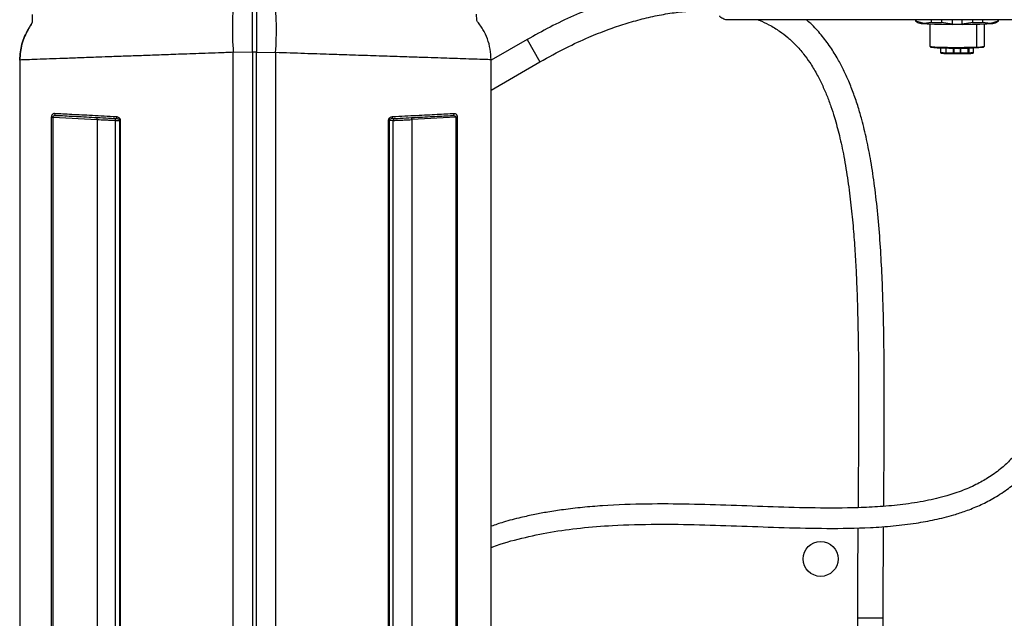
# Model space of a CAD drawing. Header units: inches. Extents: x 0.4 to 16.8, y 0 to 10.8.
# Tile 21 of 102: x 5.9 to 7.1, y 5.4 to 6.1. Entities that reach past the tile are written whole.
import ezdxf

# ---------------------------------------------------------------- set-up
doc = ezdxf.new("R2010")
doc.units = ezdxf.units.IN
doc.header["$MEASUREMENT"] = 0

msp = doc.modelspace()

# ---------------------------------------------------------------- linework, layer by layer
at = {"color": 7, "linetype": 'Continuous'}
for p, q in [((7.4733, 6.1025), (6.792, 6.1025)), ((7.0196, 6.1025), (7.0196, 6.1012)), ((7.0198, 6.1011), (7.0234, 6.099)), ((7.0201, 6.1025), (7.0201, 6.1009)), ((7.0296, 6.0981), (7.0201, 6.1009)), ((7.039, 6.0995), (7.0296, 6.0981)), ((7.039, 6.0995), (7.039, 6.1025)), ((7.0511, 6.1025), (7.0511, 6.0992)), ((7.0639, 6.0973), (7.0511, 6.0992)), ((7.0639, 6.1025), (7.0639, 6.0973)), ((7.0762, 6.0973), (7.0762, 6.1025)), ((7.089, 6.0992), (7.0762, 6.0973)), ((7.089, 6.0992), (7.089, 6.1025)), ((7.1011, 6.1025), (7.1011, 6.0995)), ((7.1105, 6.0981), (7.1011, 6.0995)), ((7.12, 6.1009), (7.1105, 6.0981)), ((7.1167, 6.099), (7.1204, 6.1011)), ((7.12, 6.1009), (7.12, 6.1025)), ((7.1205, 6.1012), (7.1205, 6.1025)), ((7.0368, 6.0977), (7.0368, 6.0706)), ((7.0639, 6.0971), (7.0639, 6.0973)), ((7.0762, 6.0971), (7.0639, 6.0971)), ((7.0762, 6.0973), (7.0762, 6.0971)), ((7.0935, 6.0973), (7.0935, 6.0696)), ((7.1033, 6.0706), (7.1033, 6.0977)), ((6.5478, 6.0785), (6.5042, 6.0534)), ((6.5478, 6.0785), (6.5634, 6.0515)), ((6.1909, 6.0631), (6.2142, 6.0637)), ((6.1909, 4.97), (6.1909, 6.0631)), ((6.2142, 6.0638), (6.2191, 6.0638)), ((6.2142, 6.0637), (6.2142, 4.97)), ((6.2191, 6.0638), (6.2191, 6.0633)), ((6.2191, 6.0633), (6.2424, 6.0627)), ((6.2191, 4.97), (6.2191, 6.0633)), ((7.0369, 6.0705), (7.0379, 6.0696)), ((7.0499, 6.0685), (7.0499, 6.0632)), ((7.0539, 6.0684), (7.0534, 6.0693)), ((7.0569, 6.0626), (7.0569, 6.0683)), ((7.0656, 6.0624), (7.0656, 6.0682)), ((7.0664, 6.0624), (7.0664, 6.0682)), ((7.0737, 6.0682), (7.0737, 6.0624)), ((7.0745, 6.0624), (7.0745, 6.0682)), ((7.0833, 6.0683), (7.0833, 6.0626)), ((7.0843, 6.0684), (7.0843, 6.0626)), ((7.0902, 6.0632), (7.0902, 6.0685)), ((7.1023, 6.0696), (7.1032, 6.0705)), ((5.9316, 6.0537), (5.9316, 4.9967)), ((5.9316, 6.0537), (5.9316, 6.0537)), ((5.9317, 6.0537), (5.9316, 6.0537)), ((5.9317, 6.0537), (5.9317, 4.9967)), ((6.2424, 6.0627), (6.2424, 4.97)), ((6.5041, 5.0204), (6.5041, 6.0541)), ((6.5042, 6.0541), (6.5041, 6.0541)), ((6.5042, 5.0204), (6.5042, 6.0541)), ((6.5042, 6.0173), (6.5634, 6.0515)), ((7.0568, 6.0616), (7.066, 6.0616)), ((7.0569, 6.0626), (7.0656, 6.0626)), ((7.0735, 6.0616), (7.0833, 6.0616)), ((7.0745, 6.0626), (7.0833, 6.0626)), ((5.9704, 5.0371), (5.9704, 5.9843)), ((5.9704, 5.9843), (5.9722, 5.9843)), ((5.9722, 5.9843), (6.0257, 5.9815)), ((5.9722, 5.0371), (5.9722, 5.9843)), ((6.0257, 5.9815), (6.0257, 5.0582)), ((6.0481, 5.9804), (6.0527, 5.9802)), ((6.0481, 5.0383), (6.0481, 5.9804)), ((6.0527, 5.9802), (6.0527, 5.0384)), ((6.0538, 5.9802), (6.0527, 5.9802)), ((6.0538, 5.9802), (6.0538, 5.0384)), ((6.3795, 5.0384), (6.3795, 5.98)), ((6.3795, 5.98), (6.3806, 5.98)), ((6.3853, 5.9803), (6.3806, 5.98)), ((6.3806, 5.0384), (6.3806, 5.98)), ((6.3853, 5.0383), (6.3853, 5.9803)), ((6.4611, 5.9841), (6.4077, 5.9813)), ((6.4077, 5.9813), (6.4077, 5.0541)), ((6.4611, 5.9841), (6.4611, 5.0371)), ((6.463, 5.9841), (6.4611, 5.9841)), ((6.463, 5.9841), (6.463, 5.0371)), ((6.9491, 5.3753), (6.9491, 5.3309)), ((6.9803, 5.3753), (6.9491, 5.3753)), ((6.9803, 5.3224), (6.9803, 5.3753))]:
    msp.add_line(p, q, dxfattribs=at)
at = {"color": 7, "linetype": 'Continuous', "flags": 128}
msp.add_lwpolyline([(5.9419, 6.0911), (5.9419, 6.0911), (5.9419, 6.0911)], dxfattribs=at)
at = {"color": 7, "linetype": 'Continuous'}
msp.add_circle((6.9043, 5.4475), 0.0212, dxfattribs=at)
for centre, radius, start, end in [((6.585, 6.0922), 0.3951, 174.1438, 184.2323), ((5.8482, 6.0904), 0.3952, 355.9873, 6.0783), ((5.9483, 6.098), 0.00229, 137.8693, 174.8311), ((5.9483, 6.098), 0.00229, 137.8588, 178.4406), ((7.0201, 6.1015), 0.000609, 209.8867, 265.8513), ((7.0296, 6.1202), 0.0221, 253.9043, 270.0232), ((7.0639, 6.8457), 0.7466, 268.0938, 269.0209), ((7.0762, 6.8457), 0.7466, 270.9791, 271.9062), ((7.1106, 6.1202), 0.0221, 269.9768, 286.0957), ((7.12, 6.1015), 0.000609, 274.1487, 330.1133), ((7.0633, 6.6647), 0.5676, 266.5946, 270.0626), ((7.0768, 6.6647), 0.5676, 269.9374, 273.4054), ((7.0506, 6.1425), 0.0732, 259.1488, 272.21), ((7.0507, 6.1351), 0.0668, 258.9561, 272.8212), ((7.0557, 6.0875), 0.0249, 256.4766, 272.6191), ((7.0698, 6.7206), 0.6515, 268.5655, 272.0926), ((7.0711, 6.3636), 0.2957, 266.6831, 276.0585), ((7.0855, 6.0802), 0.0176, 266.309, 285.7139), ((7.0955, 6.0975), 0.028, 265.9575, 286.0655), ((7.063, 6.0654), 0.00465, 308.2189, 316.9734), ((7.0666, 6.0624), 0.000984, 225.0273, 269.5134), ((7.0701, 6.5205), 0.4582, 269.5471, 270.4529), ((7.0734, 6.0623), 0.000856, 276.2707, 7.0537), ((7.0736, 6.0763), 0.0139, 270.2657, 272.6493), ((7.0764, 6.2443), 0.1818, 272.1568, 272.4918), ((5.9762, 5.9888), 0.00225, 174.0901, 261.1608), ((6.0185, 5.9825), 0.00721, 352.1808, 11.8131), ((6.0456, 5.9804), 0.00246, 359.8719, 86.8979), ((6.0509, 5.9846), 0.00213, 166.9394, 247.727), ((6.3825, 5.9845), 0.00213, 292.273, 13.0606), ((6.3878, 5.9803), 0.00246, 93.1021, 180.1281), ((6.4148, 5.9823), 0.00721, 168.1869, 187.8192), ((6.4572, 5.9886), 0.00225, 278.8392, 5.9099)]:
    msp.add_arc(centre, radius, start, end, dxfattribs=at)
for points, knots in [([(6.7787, 6.1444), (6.7764, 6.1446), (6.7685, 6.1451), (6.7543, 6.145), (6.7353, 6.1439), (6.7137, 6.1412), (6.6888, 6.1364), (6.6615, 6.1292), (6.6328, 6.1194), (6.604, 6.1076), (6.5755, 6.094), (6.5571, 6.0837), (6.5478, 6.0785)], [0, 0, 0, 0, 0.0284155, 0.0994369, 0.1752745, 0.2639017, 0.3671108, 0.4863234, 0.6120447, 0.7399653, 0.8694836, 1, 1, 1, 1]), ([(6.2142, 6.0637), (6.2142, 6.0679), (6.2142, 6.0761), (6.2142, 6.0882), (6.2142, 6.0995), (6.2142, 6.1099), (6.2142, 6.1189), (6.2142, 6.1273), (6.2142, 6.1311), (6.2142, 6.1332)], [0, 0, 0, 0, 0.136566, 0.273132, 0.409703, 0.546277, 0.683038, 0.819801, 1, 1, 1, 1]), ([(6.2191, 6.1329), (6.2191, 6.1313), (6.2191, 6.1281), (6.2191, 6.121), (6.2191, 6.1124), (6.2191, 6.1023), (6.2191, 6.0912), (6.2191, 6.0781), (6.2191, 6.0687), (6.2191, 6.0633)], [0, 0, 0, 0, 0.137581, 0.27516, 0.412654, 0.550145, 0.687191, 0.824235, 1, 1, 1, 1]), ([(6.2191, 6.1296), (6.2191, 6.1284), (6.2191, 6.1246), (6.2191, 6.1162), (6.2191, 6.1053), (6.2191, 6.0952), (6.2191, 6.0842), (6.2191, 6.0736), (6.2191, 6.0667), (6.2191, 6.0638)], [0, 0, 0, 0, 0.115518, 0.348359, 0.485819, 0.623278, 0.760356, 0.897434, 1, 1, 1, 1]), ([(6.5634, 6.0515), (6.574, 6.0573), (6.5934, 6.0681), (6.6211, 6.081), (6.6451, 6.0905), (6.6667, 6.0979), (6.6875, 6.1038), (6.7082, 6.1085), (6.7283, 6.1117), (6.7468, 6.1134), (6.7626, 6.1139), (6.7721, 6.1135), (6.7763, 6.1133)], [0, 0, 0, 0, 0.1608241, 0.2956747, 0.4078754, 0.5046977, 0.6004749, 0.6954848, 0.7881996, 0.8709394, 0.9435545, 1, 1, 1, 1]), ([(5.9466, 6.0995), (5.9466, 6.0993), (5.9465, 6.099), (5.9459, 6.0977), (5.9444, 6.0952), (5.9429, 6.0927), (5.9419, 6.091)], [0, 0, 0, 0, 0.123765, 0.248896, 0.499621, 1, 1, 1, 1]), ([(5.9469, 6.1091), (5.9469, 6.1091), (5.9469, 6.1094), (5.9468, 6.1083), (5.9467, 6.1058), (5.9466, 6.1016), (5.9466, 6.0995)], [0, 0, 0, 0, 0.001883, 0.334489, 0.66602, 1, 1, 1, 1]), ([(6.4867, 6.1016), (6.4867, 6.104), (6.4865, 6.1089), (6.4865, 6.1093), (6.4865, 6.1096)], [0, 0, 0, 0, 0.500926, 1, 1, 1, 1]), ([(6.5041, 6.0541), (6.5039, 6.0584), (6.5035, 6.067), (6.4999, 6.0795), (6.4946, 6.0913), (6.4893, 6.0981), (6.4867, 6.1016)], [0, 0, 0, 0, 0.249896, 0.50006, 0.749671, 1, 1, 1, 1]), ([(6.792, 6.1025), (6.7902, 6.1026), (6.7875, 6.1029), (6.7843, 6.1047), (6.7824, 6.106), (6.7817, 6.1071), (6.7816, 6.1074)], [0, 0, 0, 0, 0.444413, 0.677072, 0.916035, 1, 1, 1, 1]), ([(6.8286, 6.1025), (6.829, 6.1023), (6.8336, 6.1007), (6.8425, 6.0963), (6.8541, 6.0893), (6.8649, 6.081), (6.8747, 6.0718), (6.8835, 6.0615), (6.8919, 6.0499), (6.8994, 6.0375), (6.9062, 6.024), (6.9119, 6.0108), (6.9168, 5.9975), (6.922, 5.9815), (6.9276, 5.9609), (6.9329, 5.9357), (6.9376, 5.9072), (6.9413, 5.8779), (6.944, 5.8494), (6.9461, 5.8219), (6.9475, 5.7967), (6.9485, 5.7722), (6.9493, 5.7467), (6.9499, 5.7173), (6.9504, 5.6835), (6.9505, 5.6507), (6.9505, 5.6196), (6.9503, 5.5912), (6.9502, 5.5607), (6.9499, 5.5334), (6.9498, 5.5161), (6.9498, 5.5097)], [0, 0, 0, 0, 0.001822, 0.022973, 0.048348, 0.070041, 0.094295, 0.120898, 0.144656, 0.173966, 0.20111, 0.22763, 0.252837, 0.277278, 0.316532, 0.361913, 0.412239, 0.461049, 0.507176, 0.55018, 0.590931, 0.623912, 0.662056, 0.705563, 0.754647, 0.809537, 0.846908, 0.886718, 0.929046, 0.973983, 1, 1, 1, 1]), ([(6.981, 5.5115), (6.9811, 5.5194), (6.9812, 5.5384), (6.9814, 5.5673), (6.9816, 5.5972), (6.9817, 5.6277), (6.9817, 5.6581), (6.9815, 5.6876), (6.9812, 5.7135), (6.9808, 5.7375), (6.98, 5.7648), (6.9788, 5.7961), (6.9768, 5.8312), (6.974, 5.8663), (6.9702, 5.8995), (6.9657, 5.9297), (6.9605, 5.9568), (6.9552, 5.9786), (6.95, 5.9968), (6.9447, 6.0124), (6.9388, 6.0275), (6.9324, 6.0416), (6.9251, 6.0555), (6.9162, 6.0699), (6.9053, 6.0843), (6.8955, 6.0954), (6.8889, 6.101), (6.8871, 6.1025)], [0, 0, 0, 0, 0.034469, 0.081892, 0.125741, 0.166136, 0.217081, 0.261707, 0.300228, 0.336027, 0.373089, 0.428083, 0.485241, 0.544238, 0.602343, 0.654757, 0.701636, 0.745885, 0.774505, 0.80528, 0.835547, 0.863126, 0.89008, 0.921577, 0.9553, 0.988116, 1, 1, 1, 1]), ([(5.9317, 6.0537), (5.9321, 6.0603), (5.933, 6.0734), (5.939, 6.0852), (5.9419, 6.0911)], [0, 0, 0, 0, 0.499564, 1, 1, 1, 1]), ([(5.9419, 6.091), (5.939, 6.0852), (5.933, 6.0734), (5.9321, 6.0603), (5.9317, 6.0537)], [0, 0, 0, 0, 0.500436, 1, 1, 1, 1]), ([(5.9452, 6.0966), (5.9447, 6.0958), (5.9437, 6.0941), (5.9425, 6.0922), (5.9419, 6.091)], [0, 0, 0, 0, 0.421862, 1, 1, 1, 1]), ([(5.946, 6.0982), (5.946, 6.0982), (5.946, 6.0982), (5.9458, 6.0977), (5.9455, 6.0972), (5.9453, 6.0967)], [0, 0, 0, 0, 0.152165, 0.371147, 1, 1, 1, 1]), ([(6.1909, 6.0631), (6.185, 6.0628), (6.1736, 6.0624), (6.1572, 6.0618), (6.142, 6.0613), (6.1281, 6.0608), (6.1154, 6.0603), (6.1, 6.0598), (6.0821, 6.0591), (6.0621, 6.0584), (6.0438, 6.0578), (6.0244, 6.0571), (6.0043, 6.0563), (5.9846, 6.0556), (5.9673, 6.055), (5.9526, 6.0545), (5.9403, 6.054), (5.9345, 6.0538), (5.9317, 6.0537)], [0, 0, 0, 0, 0.049515, 0.095933, 0.139255, 0.17948, 0.216609, 0.250641, 0.317203, 0.381032, 0.442127, 0.500489, 0.586338, 0.669598, 0.750269, 0.834817, 0.91806, 1, 1, 1, 1]), ([(7.0499, 6.0632), (7.0499, 6.0632), (7.0499, 6.063), (7.05, 6.0627), (7.0503, 6.0624), (7.0505, 6.0622), (7.051, 6.0621), (7.0517, 6.062), (7.0531, 6.0619), (7.0538, 6.0618)], [0, 0, 0, 0, 0.017007, 0.072097, 0.121599, 0.18067, 0.286499, 0.60914, 1, 1, 1, 1]), ([(7.0862, 6.0618), (7.0864, 6.0618), (7.0877, 6.0619), (7.0887, 6.062), (7.0894, 6.0621), (7.0898, 6.0624), (7.0902, 6.0627), (7.0902, 6.063), (7.0902, 6.0632)], [0, 0, 0, 0, 0.068288, 0.550826, 0.801397, 0.884302, 0.944011, 1, 1, 1, 1]), ([(6.5041, 6.0541), (6.5015, 6.0542), (6.4963, 6.0543), (6.4845, 6.0547), (6.4712, 6.0552), (6.4572, 6.0556), (6.4433, 6.0561), (6.4276, 6.0566), (6.4126, 6.0571), (6.399, 6.0576), (6.3872, 6.058), (6.3746, 6.0584), (6.3612, 6.0588), (6.3469, 6.0593), (6.3291, 6.0599), (6.3061, 6.0606), (6.2762, 6.0616), (6.2542, 6.0624), (6.2424, 6.0627)], [0, 0, 0, 0, 0.082011, 0.165262, 0.249753, 0.310051, 0.371788, 0.434962, 0.499575, 0.538176, 0.577995, 0.619031, 0.661284, 0.704754, 0.749442, 0.820387, 0.903908, 1, 1, 1, 1]), ([(7.0538, 6.0618), (7.0538, 6.0618), (7.0546, 6.0617), (7.0559, 6.0617), (7.0572, 6.0616)], [0, 0, 0, 0, 0.01803, 1, 1, 1, 1]), ([(7.0572, 6.0616), (7.0572, 6.0616), (7.0571, 6.0616), (7.057, 6.0617), (7.057, 6.0618), (7.0569, 6.062), (7.0569, 6.0622), (7.0569, 6.0624), (7.0569, 6.0625), (7.0569, 6.0626)], [0, 0, 0, 0, 0.178081, 0.293205, 0.517391, 0.644288, 0.766698, 0.885095, 1, 1, 1, 1]), ([(7.0664, 6.0624), (7.0664, 6.0623), (7.0664, 6.0623), (7.0664, 6.0622), (7.0664, 6.0622)], [0, 0, 0, 0, 0.56, 1, 1, 1, 1]), ([(7.0664, 6.0622), (7.0664, 6.0621), (7.0665, 6.0618), (7.0665, 6.0616), (7.0666, 6.0614), (7.0666, 6.0614), (7.0666, 6.0614)], [0, 0, 0, 0, 0.27238, 0.561885, 0.787619, 1, 1, 1, 1]), ([(7.0735, 6.0614), (7.0722, 6.0614), (7.0699, 6.0614), (7.0676, 6.0614), (7.0666, 6.0614)], [0, 0, 0, 0, 0.559513, 1, 1, 1, 1]), ([(7.0735, 6.0614), (7.0735, 6.0614), (7.0736, 6.0614), (7.0736, 6.0615), (7.0736, 6.0617), (7.0737, 6.0618), (7.0737, 6.062), (7.0737, 6.0622), (7.0737, 6.0624)], [0, 0, 0, 0, 0.239457, 0.368361, 0.5, 0.631639, 0.760543, 1, 1, 1, 1]), ([(7.0829, 6.0616), (7.0829, 6.0616), (7.083, 6.0616), (7.0831, 6.0617), (7.0831, 6.0618), (7.0832, 6.062), (7.0832, 6.0622), (7.0833, 6.0624), (7.0833, 6.0625), (7.0833, 6.0626)], [0, 0, 0, 0, 0.159215, 0.298592, 0.51728, 0.644194, 0.766627, 0.885055, 1, 1, 1, 1]), ([(7.0829, 6.0616), (7.0842, 6.0617), (7.0855, 6.0617), (7.0862, 6.0618), (7.0862, 6.0618)], [0, 0, 0, 0, 0.978082, 1, 1, 1, 1]), ([(5.9704, 5.9843), (5.9704, 5.9846), (5.9704, 5.9854), (5.9707, 5.9864), (5.9711, 5.9872), (5.9717, 5.9882), (5.9727, 5.9889), (5.9735, 5.989), (5.9739, 5.989)], [0, 0, 0, 0, 0.123891, 0.250374, 0.372636, 0.501516, 0.750818, 1, 1, 1, 1]), ([(5.9722, 5.9843), (5.9722, 5.9844), (5.9722, 5.9846), (5.9723, 5.985), (5.9727, 5.9857), (5.9739, 5.9865), (5.9751, 5.9865), (5.9758, 5.9865)], [0, 0, 0, 0, 0.057996, 0.117735, 0.250796, 0.500936, 1, 1, 1, 1]), ([(5.9739, 5.989), (5.9807, 5.9886), (5.9946, 5.9879), (6.0196, 5.9866), (6.039, 5.9856), (6.0488, 5.9851)], [0, 0, 0, 0, 0.319906, 0.653238, 1, 1, 1, 1]), ([(5.9758, 5.9865), (5.9828, 5.9862), (5.9969, 5.9854), (6.0219, 5.9841), (6.0407, 5.9831), (6.0501, 5.9826)], [0, 0, 0, 0, 0.333195, 0.6667076, 1, 1, 1, 1]), ([(6.0257, 5.9815), (6.0289, 5.9813), (6.0345, 5.9811), (6.0415, 5.9807), (6.0465, 5.9805), (6.0475, 5.9804), (6.0481, 5.9804)], [0, 0, 0, 0, 0.2812263, 0.5001105, 0.7568547, 1, 1, 1, 1]), ([(6.0488, 5.9851), (6.0494, 5.985), (6.0506, 5.9849), (6.0519, 5.984), (6.0528, 5.9831), (6.0534, 5.9822), (6.0538, 5.9812), (6.0538, 5.9805), (6.0538, 5.9802)], [0, 0, 0, 0, 0.2490785, 0.4983505, 0.6268418, 0.7490201, 0.8762117, 1, 1, 1, 1]), ([(6.0501, 5.9826), (6.0506, 5.9825), (6.0514, 5.9824), (6.0523, 5.9816), (6.0526, 5.9809), (6.0527, 5.9805), (6.0527, 5.9803), (6.0527, 5.9802)], [0, 0, 0, 0, 0.498696, 0.748272, 0.883383, 0.943151, 1, 1, 1, 1]), ([(6.3795, 5.98), (6.3795, 5.9804), (6.3796, 5.9811), (6.38, 5.9821), (6.3805, 5.983), (6.3814, 5.9839), (6.3828, 5.9847), (6.384, 5.9849), (6.3845, 5.985)], [0, 0, 0, 0, 0.1233634, 0.250151, 0.3723172, 0.5008896, 0.7500041, 1, 1, 1, 1]), ([(6.3806, 5.98), (6.3806, 5.9801), (6.3806, 5.9804), (6.3807, 5.9808), (6.381, 5.9814), (6.3819, 5.9823), (6.3827, 5.9824), (6.3833, 5.9825)], [0, 0, 0, 0, 0.056678, 0.116259, 0.250892, 0.501059, 1, 1, 1, 1]), ([(6.3833, 5.9825), (6.3927, 5.983), (6.4115, 5.984), (6.4365, 5.9853), (6.4505, 5.986), (6.4575, 5.9864)], [0, 0, 0, 0, 0.333304, 0.666816, 1, 1, 1, 1]), ([(6.3845, 5.985), (6.3944, 5.9855), (6.4137, 5.9865), (6.4388, 5.9878), (6.4526, 5.9885), (6.4594, 5.9889)], [0, 0, 0, 0, 0.346762, 0.680094, 1, 1, 1, 1]), ([(6.3853, 5.9803), (6.3858, 5.9803), (6.3869, 5.9804), (6.3918, 5.9806), (6.3988, 5.9809), (6.4045, 5.9812), (6.4077, 5.9813)], [0, 0, 0, 0, 0.2431424, 0.4998895, 0.7187694, 1, 1, 1, 1]), ([(6.4575, 5.9864), (6.4583, 5.9864), (6.4594, 5.9863), (6.4606, 5.9856), (6.461, 5.9849), (6.4611, 5.9845), (6.4611, 5.9843), (6.4611, 5.9841)], [0, 0, 0, 0, 0.498662, 0.748163, 0.881819, 0.941788, 1, 1, 1, 1]), ([(6.4594, 5.9889), (6.4598, 5.9888), (6.4607, 5.9888), (6.4616, 5.988), (6.4623, 5.9871), (6.4627, 5.9863), (6.4629, 5.9852), (6.463, 5.9845), (6.463, 5.9841)], [0, 0, 0, 0, 0.2491399, 0.498478, 0.6271247, 0.7492591, 0.8759058, 1, 1, 1, 1]), ([(6.5042, 5.4613), (6.5049, 5.4616), (6.517, 5.4665), (6.5411, 5.4729), (6.5766, 5.4805), (6.6133, 5.4854), (6.6563, 5.4888), (6.7045, 5.49), (6.757, 5.4892), (6.8086, 5.4874), (6.8601, 5.4855), (6.9122, 5.4843), (6.9564, 5.4849), (6.9926, 5.4874), (7.0187, 5.4906), (7.0393, 5.4943), (7.0546, 5.4978), (7.0671, 5.5013), (7.0814, 5.5059), (7.0973, 5.5123), (7.1141, 5.5208), (7.1301, 5.531), (7.1442, 5.5424), (7.1555, 5.5537), (7.1637, 5.5635), (7.1703, 5.5726), (7.1764, 5.582), (7.1832, 5.5944), (7.1903, 5.6104), (7.1971, 5.6307), (7.2022, 5.6525), (7.2056, 5.6751), (7.2076, 5.698), (7.2079, 5.7143), (7.208, 5.723)], [0, 0, 0, 0, 0.002782, 0.047177, 0.090697, 0.135606, 0.183153, 0.248686, 0.312216, 0.374895, 0.437489, 0.500141, 0.564226, 0.597996, 0.631541, 0.659411, 0.673237, 0.687737, 0.705626, 0.726684, 0.747988, 0.771487, 0.791851, 0.809546, 0.824877, 0.834072, 0.846145, 0.861255, 0.879686, 0.901897, 0.928596, 0.949393, 0.973034, 1, 1, 1, 1]), ([(7.1834, 5.723), (7.1833, 5.7147), (7.1831, 5.6994), (7.1812, 5.6782), (7.1782, 5.6584), (7.1741, 5.6403), (7.1691, 5.6244), (7.1645, 5.613), (7.1607, 5.6048), (7.157, 5.5978), (7.1521, 5.5895), (7.1449, 5.5792), (7.1354, 5.5682), (7.1235, 5.557), (7.1101, 5.5472), (7.0943, 5.5381), (7.077, 5.5304), (7.0559, 5.5234), (7.0315, 5.5176), (7.0045, 5.5134), (6.9771, 5.5109), (6.9416, 5.5092), (6.8982, 5.5091), (6.8468, 5.5106), (6.7957, 5.5126), (6.7446, 5.5141), (6.6925, 5.5145), (6.6492, 5.513), (6.6155, 5.5102), (6.5933, 5.5076), (6.5741, 5.5047), (6.5568, 5.5015), (6.5388, 5.4975), (6.5211, 5.493), (6.5091, 5.4889), (6.5042, 5.4872)], [0, 0, 0, 0, 0.026818, 0.049496, 0.068678, 0.092003, 0.109926, 0.123311, 0.132679, 0.140456, 0.150019, 0.165532, 0.183778, 0.201118, 0.224147, 0.244344, 0.26901, 0.295303, 0.328381, 0.364465, 0.399612, 0.43353, 0.500046, 0.564753, 0.629411, 0.694007, 0.758707, 0.827185, 0.85797, 0.886843, 0.911306, 0.931459, 0.953044, 0.980565, 1, 1, 1, 1]), ([(6.9496, 5.4854), (6.9495, 5.4759), (6.9493, 5.4532), (6.9491, 5.4165), (6.9491, 5.3893), (6.9491, 5.3753)], [0, 0, 0, 0, 0.260999, 0.619824, 1, 1, 1, 1]), ([(6.9803, 5.3753), (6.9804, 5.3902), (6.9804, 5.419), (6.9806, 5.4562), (6.9808, 5.4784), (6.9808, 5.4868)], [0, 0, 0, 0, 0.399438, 0.771466, 1, 1, 1, 1])]:
    msp.add_open_spline(points, degree=3, knots=knots, dxfattribs=at)
for points in [[(7.0656, 6.0624), (7.0656, 6.0624), (7.0657, 6.0624), (7.0658, 6.0624), (7.0661, 6.0624), (7.0663, 6.0624), (7.0664, 6.0624)], [(7.0659, 6.0617), (7.0659, 6.0617), (7.0658, 6.0618), (7.0657, 6.062), (7.0656, 6.0622), (7.0656, 6.0623), (7.0656, 6.0624)], [(7.0745, 6.0624), (7.0745, 6.0623), (7.0744, 6.062), (7.0742, 6.0617), (7.0739, 6.0615), (7.0736, 6.0614), (7.0735, 6.0614)], [(7.0743, 6.0624), (7.0743, 6.0624), (7.0745, 6.0624), (7.0745, 6.0624), (7.0745, 6.0624)]]:
    msp.add_open_spline(points, degree=3, dxfattribs=at)

doc.saveas('drawing.dxf')
